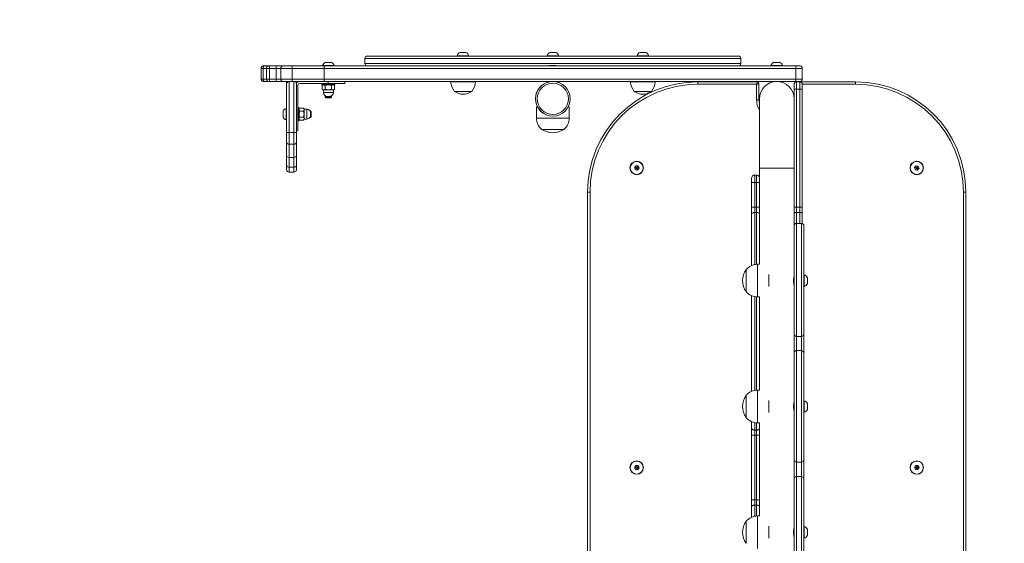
# Model space of a CAD drawing. Header units: inches. Extents: x -93 to 151, y -96 to 115.
# Tile 109 of 126: x 118.44 to 119.645, y 14.072 to 14.713. Entities that reach past the tile are written whole.
import ezdxf

# ---------------------------------------------------------------- set-up
doc = ezdxf.new("R2010")
doc.units = ezdxf.units.IN
doc.header["$MEASUREMENT"] = 0
doc.linetypes.add('ACAD_ISO03W100', pattern=[30, 12, -18])
for name, color, linetype, lineweight in [('1_projektowane', 7, 'Continuous', 5), ('strefa', 7, 'ACAD_ISO03W100', 5), ('urzadzenie', 7, 'Continuous', 5)]:
    doc.layers.add(name, color=color, linetype=linetype, lineweight=lineweight)

# ---------------------------------------------------------------- blocks, each defined once
blk = doc.blocks.new('sswswsss')
at = {"layer": 'strefa', "color": 0, "ltscale": 0.01}
blk.add_lwpolyline([(120.4362, 12.1586, 0.414214), (121.9362, 13.6586), (121.9362, 14.676, 0.414214), (120.4362, 16.176), (118.7356, 16.176, 0.414214), (117.2356, 14.676), (117.2356, 13.6586, 0.414214), (118.7356, 12.1586)], format="xyb", close=True, dxfattribs=at)
at = {"layer": 'urzadzenie'}
for p, q in [((118.986, 14.6727), (118.979, 14.6727)), ((119.096, 14.6727), (119.089, 14.6727)), ((119.2061, 14.6727), (119.1991, 14.6727)), ((118.8213, 14.6607), (118.8143, 14.6607)), ((118.8625, 14.6653), (118.8625, 14.6593)), ((119.3225, 14.6653), (118.8625, 14.6653)), ((118.8655, 14.6683), (119.0925, 14.6683)), ((118.9755, 14.6688), (118.9755, 14.6683)), ((118.9895, 14.6688), (118.9755, 14.6688)), ((118.9895, 14.6683), (118.9895, 14.6688)), ((119.0855, 14.6688), (119.0855, 14.6683)), ((119.0995, 14.6688), (119.0855, 14.6688)), ((119.0925, 14.6683), (119.3195, 14.6683)), ((119.0995, 14.6683), (119.0995, 14.6688)), ((119.1956, 14.6688), (119.1956, 14.6683)), ((119.2096, 14.6688), (119.1956, 14.6688)), ((119.2096, 14.6683), (119.2096, 14.6688)), ((119.3225, 14.6593), (119.3225, 14.6653)), ((119.3699, 14.6607), (119.3629, 14.6607)), ((118.738, 14.6533), (118.7356, 14.6533)), ((118.7356, 14.6533), (118.7356, 14.6403)), ((118.7422, 14.6533), (118.738, 14.6533)), ((118.738, 14.6533), (118.738, 14.6403)), ((118.7386, 14.6563), (118.74, 14.6563)), ((118.74, 14.6563), (118.7443, 14.6563)), ((118.7457, 14.6533), (118.7422, 14.6533)), ((118.7422, 14.6533), (118.7422, 14.6403)), ((118.7443, 14.6563), (118.7463, 14.6563)), ((118.7539, 14.6533), (118.7457, 14.6533)), ((118.7457, 14.6533), (118.7457, 14.6403)), ((118.7463, 14.6563), (118.7545, 14.6563)), ((118.7596, 14.6533), (118.7539, 14.6533)), ((118.7539, 14.6533), (118.7539, 14.6403)), ((118.7545, 14.6563), (118.7626, 14.6563)), ((118.7734, 14.6533), (118.7596, 14.6533)), ((118.7596, 14.6533), (118.7596, 14.6403)), ((118.7596, 14.6533), (118.7596, 14.6533)), ((118.7596, 14.6533), (118.7596, 14.6403)), ((118.7626, 14.6563), (118.7736, 14.6563)), ((118.7626, 14.6563), (118.7626, 14.6563)), ((118.7788, 14.6563), (118.7698, 14.6563)), ((118.8127, 14.6533), (118.7734, 14.6533)), ((118.7734, 14.6533), (118.7734, 14.6403)), ((118.7736, 14.6563), (118.8129, 14.6563)), ((118.8108, 14.6568), (118.8108, 14.6563)), ((118.8248, 14.6568), (118.8108, 14.6568)), ((119.3898, 14.6533), (118.8127, 14.6533)), ((118.8127, 14.6533), (118.8127, 14.6403)), ((118.8129, 14.6563), (119.3897, 14.6563)), ((118.8248, 14.6563), (118.8248, 14.6568)), ((118.8625, 14.6593), (119.3225, 14.6593)), ((119.096, 14.6567), (119.089, 14.6567)), ((119.3594, 14.6568), (119.3594, 14.6563)), ((119.3734, 14.6568), (119.3594, 14.6568)), ((119.3734, 14.6563), (119.3734, 14.6568)), ((119.3897, 14.6563), (119.3946, 14.6563)), ((119.3898, 14.6533), (119.3898, 14.6403)), ((119.3976, 14.6533), (119.3898, 14.6533)), ((119.3976, 14.6533), (119.3976, 14.6403)), ((118.7356, 14.6403), (118.738, 14.6403)), ((118.738, 14.6403), (118.7422, 14.6403)), ((118.74, 14.6373), (118.7386, 14.6373)), ((118.7443, 14.6373), (118.74, 14.6373)), ((118.7422, 14.6403), (118.7457, 14.6403)), ((118.7463, 14.6373), (118.7443, 14.6373)), ((118.7457, 14.6403), (118.7539, 14.6403)), ((118.7545, 14.6373), (118.7463, 14.6373)), ((118.7539, 14.6403), (118.7596, 14.6403)), ((118.7626, 14.6373), (118.7545, 14.6373)), ((118.7596, 14.6403), (118.7734, 14.6403)), ((118.7596, 14.6403), (118.7596, 14.6403)), ((118.7736, 14.6373), (118.7626, 14.6373)), ((118.7626, 14.6373), (118.7626, 14.6373)), ((118.7668, 14.6343), (118.7668, 14.6373)), ((118.7698, 14.6373), (118.7698, 14.5749)), ((118.7734, 14.6403), (118.8127, 14.6403)), ((118.8129, 14.6373), (118.7736, 14.6373)), ((118.7758, 14.5749), (118.7758, 14.6373)), ((118.7788, 14.6373), (118.7788, 14.6353)), ((118.8127, 14.6403), (119.3898, 14.6403)), ((119.3897, 14.6373), (118.8129, 14.6373)), ((118.8178, 14.6373), (118.8178, 14.6348)), ((118.8378, 14.6348), (118.8378, 14.6373)), ((118.9675, 14.6373), (118.9675, 14.6368)), ((118.9675, 14.6368), (118.9981, 14.6368)), ((118.9981, 14.6368), (118.9981, 14.6373)), ((119.0885, 14.6373), (119.0885, 14.637)), ((119.0965, 14.637), (119.0965, 14.6373)), ((119.0965, 14.6369), (119.0965, 14.6373)), ((119.0967, 14.6369), (119.0967, 14.6369)), ((119.1873, 14.6373), (119.1873, 14.6368)), ((119.1873, 14.6368), (119.2179, 14.6368)), ((119.2179, 14.6368), (119.2179, 14.6373)), ((119.2699, 14.6338), (119.2699, 14.6368)), ((119.2699, 14.6368), (119.3427, 14.6368)), ((119.3624, 14.6373), (119.3624, 14.637)), ((119.3704, 14.637), (119.3704, 14.6373)), ((119.3709, 14.6369), (119.3709, 14.6369)), ((119.3946, 14.6373), (119.3897, 14.6373)), ((119.3898, 14.6403), (119.3976, 14.6403)), ((119.3901, 14.6368), (119.3906, 14.6368)), ((119.3901, 14.6368), (119.3901, 14.6368)), ((119.3906, 14.6368), (119.3906, 14.6278)), ((119.3906, 14.6368), (119.3946, 14.6368)), ((119.3946, 14.6368), (119.4629, 14.6368)), ((119.3946, 14.6278), (119.3946, 14.6368)), ((119.4629, 14.6368), (119.4629, 14.6338)), ((118.7668, 14.5749), (118.7668, 14.6343)), ((118.7788, 14.6343), (118.7788, 14.5749)), ((118.7803, 14.5973), (118.7803, 14.6323)), ((118.8178, 14.6348), (118.7828, 14.6348)), ((118.8098, 14.6343), (118.8098, 14.6337)), ((118.8258, 14.6343), (118.8098, 14.6343)), ((118.8098, 14.6337), (118.8258, 14.6337)), ((118.8116, 14.6332), (118.8103, 14.6325)), ((118.8253, 14.6332), (118.8103, 14.6332)), ((118.8103, 14.6277), (118.8103, 14.6325)), ((118.8103, 14.6277), (118.8116, 14.627)), ((118.8116, 14.627), (118.8117, 14.6238)), ((118.8116, 14.627), (118.8241, 14.627)), ((118.8141, 14.6277), (118.8141, 14.6325)), ((118.8178, 14.6348), (118.8378, 14.6348)), ((118.8216, 14.6277), (118.8216, 14.6325)), ((118.824, 14.6238), (118.8241, 14.627)), ((118.8254, 14.6325), (118.8241, 14.6332)), ((118.8241, 14.627), (118.8254, 14.6277)), ((118.8254, 14.6277), (118.8254, 14.6325)), ((118.8258, 14.6337), (118.8258, 14.6343)), ((118.9723, 14.6251), (118.9933, 14.6251)), ((119.1921, 14.6251), (119.2131, 14.6251)), ((119.3417, 14.6338), (119.2699, 14.6338)), ((119.3417, 14.615), (119.3417, 14.6338)), ((119.3447, 14.6348), (119.3447, 14.615)), ((119.3876, 14.6278), (119.3876, 14.6338)), ((119.3906, 14.6278), (119.3876, 14.6278)), ((119.3876, 14.6161), (119.3876, 14.6278)), ((119.3906, 14.6278), (119.3906, 14.4834)), ((119.3906, 14.6278), (119.3946, 14.6278)), ((119.3946, 14.6278), (119.3976, 14.6278)), ((119.3946, 14.4834), (119.3946, 14.6278)), ((119.3976, 14.6338), (119.3976, 14.6278)), ((119.4629, 14.6338), (119.3976, 14.6338)), ((119.3976, 14.6278), (119.3976, 14.4834)), ((118.8117, 14.6238), (118.824, 14.6238)), ((118.8138, 14.6199), (118.8138, 14.6183)), ((118.8138, 14.6183), (118.8148, 14.6173)), ((118.8218, 14.6183), (118.8138, 14.6183)), ((118.8208, 14.6173), (118.8148, 14.6173)), ((118.8167, 14.619), (118.819, 14.619)), ((118.8208, 14.6173), (118.8218, 14.6183)), ((118.8218, 14.6183), (118.8218, 14.6199)), ((119.3447, 14.615), (119.3417, 14.615)), ((119.3452, 14.6161), (119.3452, 14.5311)), ((119.3876, 14.5311), (119.3876, 14.6161)), ((118.7624, 14.6008), (118.7624, 14.5973)), ((118.7668, 14.6043), (118.7663, 14.6043)), ((118.7663, 14.6043), (118.7663, 14.5973)), ((118.7814, 14.6053), (118.7808, 14.6053)), ((118.7808, 14.6053), (118.7808, 14.6047)), ((118.7808, 14.6047), (118.7808, 14.5893)), ((118.7814, 14.6047), (118.7814, 14.6053)), ((118.7814, 14.5893), (118.7814, 14.6047)), ((118.7827, 14.6048), (118.7819, 14.6036)), ((118.7819, 14.6048), (118.7819, 14.6043)), ((118.7819, 14.6043), (118.7819, 14.5898)), ((118.7875, 14.6048), (118.7827, 14.6048)), ((118.7875, 14.6011), (118.7827, 14.6011)), ((118.7882, 14.6036), (118.7875, 14.6048)), ((118.7914, 14.6035), (118.7882, 14.6036)), ((118.7882, 14.5911), (118.7882, 14.6036)), ((118.7914, 14.5912), (118.7914, 14.6035)), ((118.7958, 14.6013), (118.7953, 14.6013)), ((118.7968, 14.6003), (118.7958, 14.6013)), ((118.7958, 14.6013), (118.7958, 14.5973)), ((118.7968, 14.6003), (118.7968, 14.5973)), ((119.0725, 14.6064), (119.0725, 14.5925)), ((119.0736, 14.6064), (119.0725, 14.6064)), ((119.1125, 14.6064), (119.1113, 14.6064)), ((119.1125, 14.5925), (119.1125, 14.6064)), ((118.7624, 14.5973), (118.7624, 14.5938)), ((118.7663, 14.5973), (118.7663, 14.5903)), ((118.7663, 14.5903), (118.7668, 14.5903)), ((118.7788, 14.5973), (118.7803, 14.5973)), ((118.7803, 14.5773), (118.7803, 14.5973)), ((118.7808, 14.5893), (118.7814, 14.5893)), ((118.7819, 14.5911), (118.7827, 14.5898)), ((118.7875, 14.5936), (118.7827, 14.5936)), ((118.7875, 14.5898), (118.7827, 14.5898)), ((118.7875, 14.5898), (118.7882, 14.5911)), ((118.7882, 14.5911), (118.7914, 14.5912)), ((118.7953, 14.5933), (118.7958, 14.5933)), ((118.7958, 14.5973), (118.7958, 14.5933)), ((118.7958, 14.5933), (118.7968, 14.5943)), ((118.7968, 14.5973), (118.7968, 14.5943)), ((119.0925, 14.5925), (119.0725, 14.5925)), ((119.1125, 14.5925), (119.0925, 14.5925)), ((118.7788, 14.5773), (118.7803, 14.5773)), ((119.079, 14.5786), (119.0925, 14.5786)), ((119.079, 14.5786), (119.1059, 14.5786)), ((119.0925, 14.5786), (119.106, 14.5786)), ((119.1059, 14.5786), (119.106, 14.5786)), ((118.7698, 14.5749), (118.7668, 14.5749)), ((118.7668, 14.5626), (118.7668, 14.5749)), ((118.7698, 14.5749), (118.7758, 14.5749)), ((118.7698, 14.5749), (118.7698, 14.5604)), ((118.7788, 14.5749), (118.7758, 14.5749)), ((118.7758, 14.5604), (118.7758, 14.5749)), ((118.7788, 14.5749), (118.7788, 14.5626)), ((118.7668, 14.5465), (118.7668, 14.5626)), ((118.7698, 14.5604), (118.7758, 14.5604)), ((118.7698, 14.5604), (118.7698, 14.5443)), ((118.7758, 14.5443), (118.7758, 14.5604)), ((118.7788, 14.5626), (118.7788, 14.5465)), ((118.7668, 14.5346), (118.7668, 14.5465)), ((118.7698, 14.5443), (118.7758, 14.5443)), ((118.7698, 14.5443), (118.7698, 14.5326)), ((118.7758, 14.5326), (118.7758, 14.5443)), ((118.7788, 14.5465), (118.7788, 14.5346)), ((118.7668, 14.5293), (118.7668, 14.5346)), ((118.7698, 14.5326), (118.7758, 14.5326)), ((118.7698, 14.5326), (118.7698, 14.5263)), ((118.7758, 14.5263), (118.7758, 14.5326)), ((118.7788, 14.5346), (118.7788, 14.5293)), ((119.1936, 14.534), (119.1922, 14.5315)), ((119.1922, 14.5315), (119.1936, 14.529)), ((119.1942, 14.5315), (119.1922, 14.5315)), ((119.1965, 14.534), (119.1936, 14.534)), ((119.1946, 14.5322), (119.1936, 14.534)), ((119.1946, 14.5307), (119.1936, 14.529)), ((119.1936, 14.529), (119.1965, 14.529)), ((119.1946, 14.5322), (119.1942, 14.5315)), ((119.1942, 14.5315), (119.1946, 14.5307)), ((119.1955, 14.5322), (119.1946, 14.5322)), ((119.1946, 14.5307), (119.1955, 14.5307)), ((119.1955, 14.5322), (119.1965, 14.534)), ((119.196, 14.5315), (119.1955, 14.5322)), ((119.1955, 14.5307), (119.196, 14.5315)), ((119.1955, 14.5307), (119.1965, 14.529)), ((119.196, 14.5315), (119.198, 14.5315)), ((119.198, 14.5315), (119.1965, 14.534)), ((119.1965, 14.529), (119.198, 14.5315)), ((119.3452, 14.5311), (119.3452, 14.4136)), ((119.3452, 14.5311), (119.3876, 14.5311)), ((119.3876, 14.4606), (119.3876, 14.5311)), ((119.3876, 14.4834), (119.3876, 14.5311)), ((119.5367, 14.5341), (119.5349, 14.5319)), ((119.5349, 14.5319), (119.536, 14.5292)), ((119.5369, 14.5316), (119.5349, 14.5319)), ((119.5372, 14.5308), (119.536, 14.5292)), ((119.536, 14.5292), (119.5388, 14.5288)), ((119.5395, 14.5337), (119.5367, 14.5341)), ((119.5374, 14.5323), (119.5367, 14.5341)), ((119.5374, 14.5323), (119.5369, 14.5316)), ((119.5369, 14.5316), (119.5372, 14.5308)), ((119.5372, 14.5308), (119.5381, 14.5306)), ((119.5383, 14.5322), (119.5374, 14.5323)), ((119.5381, 14.5306), (119.5386, 14.5313)), ((119.5381, 14.5306), (119.5388, 14.5288)), ((119.5383, 14.5322), (119.5395, 14.5337)), ((119.5386, 14.5313), (119.5383, 14.5322)), ((119.5386, 14.5313), (119.5406, 14.5311)), ((119.5388, 14.5288), (119.5406, 14.5311)), ((119.5406, 14.5311), (119.5395, 14.5337)), ((118.7698, 14.5263), (118.7758, 14.5263)), ((119.3356, 14.5138), (119.3356, 14.5188)), ((119.3396, 14.5228), (119.3396, 14.5138)), ((119.3396, 14.5228), (119.3416, 14.5228)), ((119.3416, 14.5138), (119.3416, 14.5228)), ((119.3396, 14.5138), (119.3356, 14.5138)), ((119.3356, 14.4833), (119.3356, 14.5138)), ((119.3396, 14.5138), (119.3396, 14.4833)), ((119.3396, 14.5138), (119.3416, 14.5138)), ((119.3416, 14.4833), (119.3416, 14.5138)), ((119.3452, 14.5138), (119.3416, 14.5138)), ((119.138, 14.5019), (119.135, 14.5019)), ((119.135, 13.8277), (119.135, 14.5019)), ((119.138, 14.5019), (119.138, 13.8277)), ((119.5978, 14.5019), (119.5948, 14.5019)), ((119.5948, 13.8277), (119.5948, 14.5019)), ((119.5978, 14.5019), (119.5978, 13.8277)), ((119.3396, 14.4833), (119.3356, 14.4833)), ((119.3356, 14.4748), (119.3356, 14.4833)), ((119.3396, 14.4833), (119.3396, 14.4769)), ((119.3396, 14.4833), (119.3416, 14.4833)), ((119.3416, 14.4769), (119.3416, 14.4833)), ((119.3452, 14.4833), (119.3416, 14.4833)), ((119.3906, 14.4834), (119.3876, 14.4834)), ((119.3906, 14.4834), (119.3906, 14.4771)), ((119.3906, 14.4834), (119.3946, 14.4834)), ((119.3946, 14.4771), (119.3946, 14.4834)), ((119.3946, 14.4834), (119.3976, 14.4834)), ((119.3976, 14.4834), (119.3976, 14.4755)), ((119.3356, 14.4122), (119.3356, 14.4748)), ((119.3396, 14.4769), (119.3416, 14.4769)), ((119.3396, 14.4769), (119.3396, 14.4134)), ((119.3416, 14.4136), (119.3416, 14.4769)), ((119.3906, 14.4771), (119.3946, 14.4771)), ((119.3906, 14.4771), (119.3906, 14.4636)), ((119.3946, 14.4636), (119.3946, 14.4771)), ((119.3976, 14.4755), (119.3976, 14.4635)), ((119.3876, 14.3283), (119.3876, 14.4606)), ((119.3966, 14.4636), (119.3906, 14.4636)), ((119.3906, 14.3254), (119.3906, 14.4636)), ((119.3966, 14.3254), (119.3966, 14.4636)), ((119.3996, 14.3283), (119.3996, 14.4606)), ((119.3289, 14.4071), (119.3289, 14.3801)), ((119.3452, 14.4136), (119.3428, 14.4136)), ((119.3428, 14.3736), (119.3428, 14.4136)), ((119.3567, 14.3863), (119.3567, 14.401)), ((119.3876, 14.3976), (119.3873, 14.3976)), ((119.4001, 14.4006), (119.3996, 14.4006)), ((119.4001, 14.3936), (119.4001, 14.4006)), ((119.404, 14.3936), (119.404, 14.3971)), ((119.3873, 14.3896), (119.3876, 14.3896)), ((119.3996, 14.3866), (119.4001, 14.3866)), ((119.4001, 14.3866), (119.4001, 14.3936)), ((119.404, 14.3901), (119.404, 14.3936)), ((119.3356, 14.2582), (119.3356, 14.3751)), ((119.3396, 14.3739), (119.3396, 14.2594)), ((119.3416, 14.2596), (119.3416, 14.3737)), ((119.3428, 14.3736), (119.3452, 14.3736)), ((119.3452, 14.3736), (119.3452, 14.2596)), ((119.3876, 14.3049), (119.3876, 14.3283)), ((119.3966, 14.3254), (119.3906, 14.3254)), ((119.3906, 14.3254), (119.3906, 14.3079)), ((119.3966, 14.3079), (119.3966, 14.3254)), ((119.3996, 14.3283), (119.3996, 14.3049)), ((119.3876, 14.1743), (119.3876, 14.3049)), ((119.3906, 14.3079), (119.3906, 14.1714)), ((119.3966, 14.3079), (119.3906, 14.3079)), ((119.3966, 14.1714), (119.3966, 14.3079)), ((119.3996, 14.3049), (119.3996, 14.1743)), ((119.3289, 14.2531), (119.3289, 14.2261)), ((119.3452, 14.2596), (119.3428, 14.2596)), ((119.3428, 14.2196), (119.3428, 14.2596)), ((119.3567, 14.2323), (119.3567, 14.247)), ((119.3876, 14.2436), (119.3873, 14.2436)), ((119.4001, 14.2466), (119.3996, 14.2466)), ((119.4001, 14.2396), (119.4001, 14.2466)), ((119.4001, 14.2326), (119.4001, 14.2396)), ((119.404, 14.2396), (119.404, 14.2431)), ((119.404, 14.2361), (119.404, 14.2396)), ((119.3873, 14.2356), (119.3876, 14.2356)), ((119.3996, 14.2326), (119.4001, 14.2326)), ((119.3356, 14.2128), (119.3356, 14.2211)), ((119.3396, 14.2199), (119.3396, 14.2107)), ((119.3416, 14.2107), (119.3416, 14.2197)), ((119.3428, 14.2196), (119.3452, 14.2196)), ((119.3452, 14.2196), (119.3452, 14.1056)), ((119.3356, 14.2044), (119.3356, 14.2128)), ((119.3356, 14.1253), (119.3356, 14.2044)), ((119.3396, 14.2107), (119.3416, 14.2107)), ((119.3396, 14.2107), (119.3396, 14.2043)), ((119.3396, 14.2043), (119.3416, 14.2043)), ((119.3396, 14.2043), (119.3396, 14.1253)), ((119.3416, 14.2043), (119.3416, 14.2107)), ((119.3416, 14.1253), (119.3416, 14.2043)), ((119.1936, 14.1673), (119.1922, 14.1648)), ((119.1965, 14.1673), (119.1936, 14.1673)), ((119.1946, 14.1656), (119.1936, 14.1673)), ((119.1955, 14.1656), (119.1965, 14.1673)), ((119.198, 14.1648), (119.1965, 14.1673)), ((119.3876, 14.1509), (119.3876, 14.1743)), ((119.3966, 14.1714), (119.3906, 14.1714)), ((119.3906, 14.1714), (119.3906, 14.1539)), ((119.3966, 14.1539), (119.3966, 14.1714)), ((119.3996, 14.1743), (119.3996, 14.1509)), ((119.5363, 14.1673), (119.5349, 14.1648)), ((119.5392, 14.1673), (119.5363, 14.1673)), ((119.5373, 14.1656), (119.5363, 14.1673)), ((119.5382, 14.1656), (119.5392, 14.1673)), ((119.5406, 14.1648), (119.5392, 14.1673)), ((119.1922, 14.1648), (119.1936, 14.1623)), ((119.1942, 14.1648), (119.1922, 14.1648)), ((119.1946, 14.1641), (119.1936, 14.1623)), ((119.1936, 14.1623), (119.1965, 14.1623)), ((119.1946, 14.1656), (119.1942, 14.1648)), ((119.1942, 14.1648), (119.1946, 14.1641)), ((119.1955, 14.1656), (119.1946, 14.1656)), ((119.1946, 14.1641), (119.1955, 14.1641)), ((119.196, 14.1648), (119.1955, 14.1656)), ((119.1955, 14.1641), (119.196, 14.1648)), ((119.1955, 14.1641), (119.1965, 14.1623)), ((119.196, 14.1648), (119.198, 14.1648)), ((119.1965, 14.1623), (119.198, 14.1648)), ((119.5349, 14.1648), (119.5363, 14.1623)), ((119.5369, 14.1648), (119.5349, 14.1648)), ((119.5373, 14.1641), (119.5363, 14.1623)), ((119.5363, 14.1623), (119.5392, 14.1623)), ((119.5373, 14.1656), (119.5369, 14.1648)), ((119.5369, 14.1648), (119.5373, 14.1641)), ((119.5382, 14.1656), (119.5373, 14.1656)), ((119.5373, 14.1641), (119.5382, 14.1641)), ((119.5386, 14.1648), (119.5382, 14.1656)), ((119.5382, 14.1641), (119.5386, 14.1648)), ((119.5382, 14.1641), (119.5392, 14.1623)), ((119.5386, 14.1648), (119.5406, 14.1648)), ((119.5392, 14.1623), (119.5406, 14.1648)), ((119.3876, 14.0203), (119.3876, 14.1509)), ((119.3906, 14.1539), (119.3906, 14.0174)), ((119.3966, 14.1539), (119.3906, 14.1539)), ((119.3966, 14.0174), (119.3966, 14.1539)), ((119.3996, 14.1509), (119.3996, 14.0203)), ((119.3396, 14.1253), (119.3356, 14.1253)), ((119.3356, 14.1168), (119.3356, 14.1253)), ((119.3396, 14.1253), (119.3396, 14.1189)), ((119.3396, 14.1253), (119.3416, 14.1253)), ((119.3396, 14.1189), (119.3416, 14.1189)), ((119.3396, 14.1189), (119.3396, 14.1054)), ((119.3416, 14.1189), (119.3416, 14.1253)), ((119.3452, 14.1253), (119.3416, 14.1253)), ((119.3416, 14.1056), (119.3416, 14.1189)), ((119.3356, 14.1042), (119.3356, 14.1168)), ((119.3289, 14.0991), (119.3289, 14.0721)), ((119.3452, 14.1056), (119.3428, 14.1056)), ((119.3428, 14.0656), (119.3428, 14.1056)), ((119.3567, 14.0783), (119.3567, 14.093)), ((119.3876, 14.0896), (119.3873, 14.0896)), ((119.4001, 14.0926), (119.3996, 14.0926)), ((119.4001, 14.0856), (119.4001, 14.0926)), ((119.4001, 14.0786), (119.4001, 14.0856)), ((119.404, 14.0856), (119.404, 14.0891)), ((119.404, 14.0821), (119.404, 14.0856)), ((119.3873, 14.0816), (119.3876, 14.0816)), ((119.3996, 14.0786), (119.4001, 14.0786))]:
    blk.add_line(p, q, dxfattribs=at)
at = {"layer": 'urzadzenie', "flags": 128}
for points in [[(119.089, 14.6567), (119.0883, 14.6565), (119.088, 14.6563)], [(119.0969, 14.6563), (119.0966, 14.6565), (119.096, 14.6567)], [(119.3427, 14.6368), (119.3427, 14.6368), (119.3426, 14.6366), (119.3425, 14.6363), (119.3424, 14.6359), (119.3423, 14.6355), (119.3421, 14.635), (119.3419, 14.6344), (119.3417, 14.6338)], [(119.3447, 14.6348), (119.3447, 14.6348), (119.3445, 14.6347), (119.3442, 14.6346), (119.3438, 14.6345), (119.3434, 14.6344), (119.3429, 14.6342), (119.3423, 14.634), (119.3417, 14.6338)], [(119.3447, 14.615), (119.3449, 14.6122), (119.3452, 14.6104)], [(119.3396, 14.4769), (119.3388, 14.4769), (119.3381, 14.4768), (119.3374, 14.4766), (119.3368, 14.4763), (119.3363, 14.476), (119.3359, 14.4756), (119.3357, 14.4752), (119.3356, 14.4748)], [(119.3876, 14.4755), (119.3877, 14.4758), (119.3878, 14.4761), (119.3881, 14.4764), (119.3885, 14.4766), (119.3889, 14.4768), (119.3895, 14.4769), (119.39, 14.477), (119.3906, 14.4771)], [(119.3946, 14.4771), (119.3952, 14.477), (119.3958, 14.4769), (119.3963, 14.4768), (119.3967, 14.4766), (119.3971, 14.4764), (119.3974, 14.4761), (119.3976, 14.4758), (119.3976, 14.4755)], [(119.3356, 14.1168), (119.3357, 14.1172), (119.3359, 14.1176), (119.3363, 14.118), (119.3368, 14.1183), (119.3374, 14.1186), (119.3381, 14.1188), (119.3388, 14.1189), (119.3396, 14.1189)]]:
    blk.add_lwpolyline(points, dxfattribs=at)
at = {"layer": 'urzadzenie'}
for centre, radius in [((119.0925, 14.6161), 0.0212), ((119.0925, 14.6161), 0.0192), ((119.1951, 14.5315), 0.00825), ((119.5377, 14.5315), 0.00825), ((119.1951, 14.5315), 0.00795), ((119.5377, 14.5315), 0.00795), ((119.1951, 14.1648), 0.00825), ((119.1951, 14.1648), 0.00795), ((119.5377, 14.1648), 0.00825), ((119.5377, 14.1648), 0.00795)]:
    blk.add_circle(centre, radius, dxfattribs=at)
for centre, radius, start, end in [((118.9806, 14.6678), 0.00523, 108, 168.1881), ((118.9844, 14.6678), 0.00523, 11.8119, 72), ((119.0907, 14.6678), 0.00523, 108, 168.1881), ((119.0944, 14.6678), 0.00523, 11.8119, 72), ((119.2007, 14.6678), 0.00523, 108, 168.1881), ((119.2045, 14.6678), 0.00523, 11.8119, 72), ((118.816, 14.6558), 0.00523, 108, 168.1881), ((118.8197, 14.6558), 0.00523, 11.8119, 72), ((118.8655, 14.6653), 0.003, 90, 180), ((119.3195, 14.6653), 0.003, 0, 90), ((119.3645, 14.6558), 0.00523, 108, 168.1881), ((119.3683, 14.6558), 0.00523, 11.8119, 72), ((118.7448, 14.6537), 0.00267, 102.364, 188.4875), ((118.7501, 14.6541), 0.00446, 149.3001, 189.3312), ((118.7583, 14.6541), 0.00446, 149.3001, 189.3312), ((118.7626, 14.6533), 0.003, 89.9998, 180.0019), ((118.7626, 14.6533), 0.003, 90.0007, 179.9987), ((118.7833, 14.6541), 0.00992, 166.8709, 184.3128), ((118.8655, 14.6593), 0.003, 180, 270), ((119.3195, 14.6593), 0.003, 270, 0), ((118.7448, 14.6399), 0.00267, 171.5135, 257.635), ((118.7501, 14.6396), 0.00446, 170.6695, 210.6992), ((118.7583, 14.6396), 0.00446, 170.6695, 210.6992), ((118.7626, 14.6403), 0.003, 179.9989, 269.9993), ((118.7626, 14.6403), 0.003, 180.0022, 269.9984), ((118.7698, 14.6343), 0.003, 90, 180), ((118.7833, 14.6396), 0.00992, 175.6875, 193.1288), ((118.7758, 14.6343), 0.003, 0, 90), ((118.7828, 14.6323), 0.005, 90, 145.4581), ((118.9874, 14.6382), 0.02, 183.8754, 220.737), ((118.9781, 14.6382), 0.02, 319.263, 356.1246), ((119.0925, 14.6161), 0.0212, 90, 248.7821), ((119.0925, 14.6161), 0.0212, 68.7821, 90), ((119.2699, 14.5019), 0.1349, 90, 180), ((119.2072, 14.6382), 0.02, 183.8754, 220.737), ((119.1979, 14.6382), 0.02, 319.263, 356.1246), ((119.3427, 14.6348), 0.002, 0, 90), ((119.3664, 14.6161), 0.0212, 0, 180), ((119.3906, 14.6338), 0.003, 90, 180), ((119.3901, 14.6348), 0.002, 90, 149.5791), ((119.3946, 14.6338), 0.003, 0, 90), ((119.4629, 14.5019), 0.1349, 0, 90), ((118.7828, 14.6323), 0.0025, 90, 180), ((118.8103, 14.6343), 0.0005, 90, 180), ((118.8103, 14.6337), 0.0005, 180, 270), ((118.8253, 14.6343), 0.0005, 0, 90), ((118.8253, 14.6337), 0.0005, 270, 0), ((118.9828, 14.6396), 0.0179, 234.1151, 305.8849), ((119.2699, 14.5019), 0.1319, 90, 180), ((119.2026, 14.6396), 0.0179, 234.1151, 305.8849), ((119.4629, 14.5019), 0.1319, 0, 90), ((118.8167, 14.624), 0.005, 182, 270), ((118.819, 14.624), 0.005, 270, 358), ((119.3664, 14.615), 0.0247, 180, 210.8738), ((118.7674, 14.5992), 0.00523, 101.8119, 162), ((118.7808, 14.6048), 0.0005, 90, 180), ((118.7814, 14.6048), 0.0005, 0, 90), ((118.7912, 14.5985), 0.005, 34.8592, 88), ((118.7674, 14.5954), 0.00523, 198, 258.1881), ((118.7808, 14.5898), 0.0005, 180, 270), ((118.7814, 14.5898), 0.0005, 270, 0), ((118.7912, 14.5962), 0.005, 272, 325.1408), ((119.0905, 14.5925), 0.018, 180, 230.291), ((119.0945, 14.5925), 0.018, 309.709, 0), ((119.0925, 14.5977), 0.0233, 234.6647, 305.3353), ((118.7695, 14.5631), 0.00269, 190.6823, 277.6857), ((118.7762, 14.5631), 0.00269, 262.3125, 349.3217), ((118.7695, 14.5352), 0.00267, 192.4285, 278.5147), ((118.7698, 14.5293), 0.003, 180, 270), ((118.7762, 14.5352), 0.00267, 261.4834, 347.5755), ((118.7758, 14.5293), 0.003, 270, 0), ((119.3396, 14.5188), 0.004, 90, 180), ((119.3416, 14.5188), 0.004, 25.8419, 90), ((119.342, 14.472), 0.00497, 49.2116, 94.0384), ((119.3906, 14.4606), 0.003, 90, 180), ((119.3966, 14.4606), 0.003, 0, 90), ((119.348, 14.3936), 0.0233, 144.6647, 215.3353), ((119.3428, 14.3956), 0.018, 90, 140.291), ((119.399, 14.3955), 0.00523, 18, 78.1881), ((119.399, 14.3917), 0.00523, 281.8119, 342), ((119.3428, 14.3916), 0.018, 219.709, 270), ((119.3906, 14.3284), 0.00296, 180.7433, 270.7251), ((119.3966, 14.3284), 0.00296, 269.2749, 359.2567), ((119.3906, 14.3049), 0.00296, 89.2742, 179.2552), ((119.3966, 14.3049), 0.00296, 0.7448, 90.7258), ((119.348, 14.2396), 0.0233, 144.6647, 215.3353), ((119.3428, 14.2416), 0.018, 90, 140.291), ((119.399, 14.2415), 0.00523, 18, 78.1881), ((119.399, 14.2377), 0.00523, 281.8119, 342), ((119.3428, 14.2376), 0.018, 219.709, 270), ((119.3906, 14.1744), 0.00296, 180.7434, 270.7249), ((119.3966, 14.1744), 0.00296, 269.2751, 359.2566), ((119.3906, 14.1509), 0.00296, 89.274, 179.2555), ((119.3966, 14.1509), 0.00296, 0.7445, 90.726), ((119.342, 14.114), 0.00497, 49.2111, 94.0388), ((119.348, 14.0856), 0.0233, 144.6647, 215.3353), ((119.3428, 14.0876), 0.018, 90, 140.291), ((119.399, 14.0875), 0.00523, 18, 78.1881), ((119.399, 14.0837), 0.00523, 281.8119, 342)]:
    blk.add_arc(centre, radius, start, end, dxfattribs=at)
for centre, major_axis, ratio, start_param, end_param in [((118.8129, 14.6533), (0, 0.003), 0.038604, 0, 1.570796), ((118.8129, 14.6403), (0, 0.003), 0.038604, 1.570796, 3.141593), ((118.7698, 14.5465), (0.003, 0), 0.705234, 3.141593, 4.712389), ((118.7758, 14.5465), (0.003, 0), 0.705234, 4.712389, 6.283185)]:
    blk.add_ellipse(centre, major_axis=major_axis, ratio=ratio, start_param=start_param, end_param=end_param, dxfattribs=at)
for points, knots in [([(118.7386, 14.6563), (118.7386, 14.6563), (118.7384, 14.6563), (118.7378, 14.6563), (118.737, 14.6559), (118.7362, 14.6552), (118.7357, 14.6543), (118.7356, 14.6537), (118.7356, 14.6533)], [0, 0, 0, 0, 0.0115365, 0.1413668, 0.3560603, 0.5707105, 0.7853564, 1, 1, 1, 1]), ([(118.74, 14.6563), (118.74, 14.6563), (118.7399, 14.6563), (118.7395, 14.6563), (118.7389, 14.6559), (118.7384, 14.6552), (118.7381, 14.6543), (118.738, 14.6537), (118.738, 14.6533)], [0, 0, 0, 0, 0.009463, 0.141499, 0.356188, 0.570805, 0.785401, 1, 1, 1, 1]), ([(119.3897, 14.6563), (119.3897, 14.6563), (119.3897, 14.6563), (119.3897, 14.6563), (119.3898, 14.6559), (119.3898, 14.6552), (119.3898, 14.6543), (119.3898, 14.6537), (119.3898, 14.6533)], [0, 0, 0, 0, 0.01494, 0.141331, 0.356007, 0.570676, 0.785336, 1, 1, 1, 1]), ([(119.3976, 14.6533), (119.3976, 14.6537), (119.3975, 14.6543), (119.397, 14.6552), (119.3962, 14.6559), (119.3954, 14.6563), (119.3949, 14.6563), (119.3947, 14.6563), (119.3946, 14.6563)], [0, 0, 0, 0, 0.214666, 0.429331, 0.644, 0.858659, 0.974222, 1, 1, 1, 1]), ([(118.7386, 14.6373), (118.7386, 14.6373), (118.7384, 14.6373), (118.7378, 14.6374), (118.737, 14.6377), (118.7362, 14.6384), (118.7357, 14.6393), (118.7356, 14.64), (118.7356, 14.6403)], [0, 0, 0, 0, 0.011537, 0.141367, 0.356059, 0.570714, 0.785356, 1, 1, 1, 1]), ([(118.74, 14.6373), (118.74, 14.6373), (118.7399, 14.6373), (118.7395, 14.6374), (118.7389, 14.6377), (118.7384, 14.6384), (118.7381, 14.6393), (118.738, 14.64), (118.738, 14.6403)], [0, 0, 0, 0, 0.0094635, 0.1414998, 0.356187, 0.5708041, 0.7854011, 1, 1, 1, 1]), ([(119.3897, 14.6373), (119.3897, 14.6373), (119.3897, 14.6373), (119.3897, 14.6374), (119.3898, 14.6377), (119.3898, 14.6384), (119.3898, 14.6393), (119.3898, 14.64), (119.3898, 14.6403)], [0, 0, 0, 0, 0.01494, 0.141332, 0.356006, 0.570676, 0.785342, 1, 1, 1, 1]), ([(119.3946, 14.6373), (119.3947, 14.6373), (119.3949, 14.6373), (119.3954, 14.6374), (119.3962, 14.6377), (119.397, 14.6384), (119.3975, 14.6393), (119.3976, 14.64), (119.3976, 14.6403)], [0, 0, 0, 0, 0.025778, 0.141342, 0.355999, 0.570668, 0.785334, 1, 1, 1, 1]), ([(118.8103, 14.6325), (118.8107, 14.6327), (118.8113, 14.633), (118.8126, 14.6332), (118.8135, 14.6328), (118.8141, 14.6325)], [0, 0, 0, 0, 0.264867, 0.535465, 1, 1, 1, 1]), ([(118.8141, 14.6277), (118.8138, 14.6275), (118.8131, 14.6272), (118.8118, 14.627), (118.8109, 14.6274), (118.8103, 14.6277)], [0, 0, 0, 0, 0.26486, 0.535466, 1, 1, 1, 1]), ([(118.8141, 14.6325), (118.8144, 14.6326), (118.8153, 14.6328), (118.8169, 14.6331), (118.8191, 14.6331), (118.8207, 14.6327), (118.8216, 14.6325)], [0, 0, 0, 0, 0.124518, 0.374719, 0.631026, 1, 1, 1, 1]), ([(118.8216, 14.6277), (118.8207, 14.6275), (118.8192, 14.6271), (118.8169, 14.6271), (118.8153, 14.6274), (118.8144, 14.6276), (118.8141, 14.6277)], [0, 0, 0, 0, 0.368973, 0.618859, 0.875482, 1, 1, 1, 1]), ([(118.8216, 14.6325), (118.8219, 14.6327), (118.8226, 14.633), (118.8239, 14.6332), (118.8248, 14.6328), (118.8254, 14.6325)], [0, 0, 0, 0, 0.264863, 0.535462, 1, 1, 1, 1]), ([(118.8254, 14.6277), (118.825, 14.6275), (118.8244, 14.6272), (118.8231, 14.627), (118.8222, 14.6274), (118.8216, 14.6277)], [0, 0, 0, 0, 0.2648692, 0.535469, 1, 1, 1, 1]), ([(118.7827, 14.6011), (118.7825, 14.6014), (118.7822, 14.6021), (118.782, 14.6033), (118.7824, 14.6043), (118.7827, 14.6048)], [0, 0, 0, 0, 0.264861, 0.535464, 1, 1, 1, 1]), ([(118.7827, 14.5936), (118.7826, 14.5939), (118.7823, 14.5948), (118.7821, 14.5964), (118.7821, 14.5986), (118.7824, 14.6002), (118.7827, 14.6011)], [0, 0, 0, 0, 0.124519, 0.37473, 0.631036, 1, 1, 1, 1]), ([(118.7875, 14.6048), (118.7876, 14.6045), (118.788, 14.6039), (118.7882, 14.6026), (118.7877, 14.6017), (118.7875, 14.6011)], [0, 0, 0, 0, 0.264866, 0.535468, 1, 1, 1, 1]), ([(118.7875, 14.6011), (118.7877, 14.6002), (118.7881, 14.5986), (118.7881, 14.5964), (118.7878, 14.5948), (118.7876, 14.5939), (118.7875, 14.5936)], [0, 0, 0, 0, 0.368962, 0.618851, 0.875482, 1, 1, 1, 1]), ([(118.7827, 14.5898), (118.7825, 14.5902), (118.7822, 14.5908), (118.782, 14.5921), (118.7824, 14.593), (118.7827, 14.5936)], [0, 0, 0, 0, 0.264867, 0.535469, 1, 1, 1, 1]), ([(118.7875, 14.5936), (118.7876, 14.5933), (118.788, 14.5926), (118.7882, 14.5913), (118.7877, 14.5904), (118.7875, 14.5898)], [0, 0, 0, 0, 0.2648605, 0.5354627, 1, 1, 1, 1]), ([(119.3876, 14.3989), (119.3876, 14.3988), (119.3876, 14.3987), (119.3874, 14.3978), (119.3871, 14.3965), (119.387, 14.3949), (119.3869, 14.3931), (119.3871, 14.3914), (119.3873, 14.3899), (119.3875, 14.3889), (119.3876, 14.3884), (119.3876, 14.3884), (119.3876, 14.3885)], [0, 0, 0, 0, 0.105176, 0.210275, 0.317289, 0.425829, 0.532214, 0.636093, 0.74103, 0.848891, 0.957082, 1, 1, 1, 1]), ([(119.3876, 14.2449), (119.3876, 14.2448), (119.3876, 14.2447), (119.3874, 14.2438), (119.3871, 14.2425), (119.387, 14.2409), (119.3869, 14.2391), (119.3871, 14.2374), (119.3873, 14.2359), (119.3875, 14.2349), (119.3876, 14.2344), (119.3876, 14.2344), (119.3876, 14.2345)], [0, 0, 0, 0, 0.105248, 0.210423, 0.31751, 0.426126, 0.532602, 0.636582, 0.741613, 0.84956, 0.957822, 1, 1, 1, 1]), ([(119.3396, 14.2107), (119.3392, 14.2107), (119.3383, 14.2108), (119.3371, 14.2111), (119.3362, 14.2117), (119.3357, 14.2123), (119.3356, 14.2126), (119.3356, 14.2128), (119.3356, 14.2128)], [0, 0, 0, 0, 0.2146643, 0.4293301, 0.6439961, 0.8586678, 0.9755864, 1, 1, 1, 1]), ([(119.3396, 14.2043), (119.3392, 14.2043), (119.3383, 14.2043), (119.3371, 14.2043), (119.3362, 14.2043), (119.3357, 14.2043), (119.3356, 14.2044), (119.3356, 14.2044), (119.3356, 14.2044)], [0, 0, 0, 0, 0.21467, 0.429323, 0.643994, 0.858658, 0.973339, 1, 1, 1, 1]), ([(119.3452, 14.212), (119.3451, 14.2119), (119.3449, 14.2116), (119.3441, 14.2111), (119.343, 14.2108), (119.3421, 14.2107), (119.3416, 14.2107)], [0, 0, 0, 0, 0.119658, 0.413106, 0.706542, 1, 1, 1, 1]), ([(119.3452, 14.2043), (119.3451, 14.2043), (119.3449, 14.2043), (119.3441, 14.2043), (119.343, 14.2043), (119.3421, 14.2043), (119.3416, 14.2043)], [0, 0, 0, 0, 0.119653, 0.4131, 0.706545, 1, 1, 1, 1]), ([(119.3876, 14.0909), (119.3876, 14.0908), (119.3876, 14.0907), (119.3874, 14.0898), (119.3871, 14.0885), (119.387, 14.0869), (119.3869, 14.0851), (119.3871, 14.0834), (119.3873, 14.0819), (119.3875, 14.0809), (119.3876, 14.0804), (119.3876, 14.0804), (119.3876, 14.0805)], [0, 0, 0, 0, 0.105326, 0.210575, 0.317733, 0.426427, 0.532994, 0.637073, 0.742201, 0.850231, 0.958564, 1, 1, 1, 1])]:
    blk.add_open_spline(points, degree=3, knots=knots, dxfattribs=at)

msp = doc.modelspace()

# ---------------------------------------------------------------- block references
at = {"layer": '1_projektowane'}
msp.add_blockref('sswswsss', (0, 0), dxfattribs=at)

doc.saveas('drawing.dxf')
